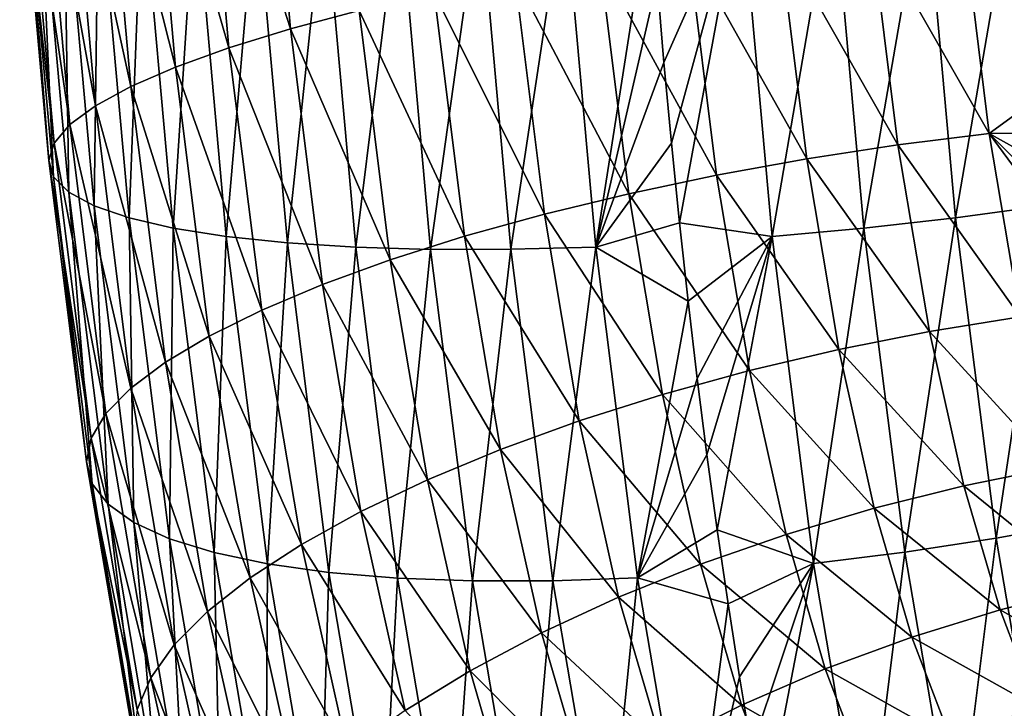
# Model space of a CAD drawing. Header units: millimetres. Extents: x -99 to 221, y -61 to 39.
# Tile 105 of 256: x 2.63 to 6.22, y -47.18 to -44.67. Entities that reach past the tile are written whole.
import ezdxf

# ---------------------------------------------------------------- set-up
doc = ezdxf.new("R2010")
doc.units = ezdxf.units.MM
doc.header["$LTSCALE"] = 33.374815
doc.layers.add('65', color=7, linetype='CONTINUOUS')
doc.layers.add('66', color=7, linetype='CONTINUOUS')

msp = doc.modelspace()

# ---------------------------------------------------------------- linework, layer by layer
at = {"layer": '65', "linetype": 'Continuous'}
for points in [[(5.7114, -45.4324, 2.555), (5.9337, -44.1471, 2.7398), (5.5982, -44.1733, 2.7523), (5.7114, -45.4324, 2.555)], [(6.0458, -45.3947, 2.5443), (5.9337, -44.1471, 2.7398), (5.7114, -45.4324, 2.555), (6.0458, -45.3947, 2.5443)], [(6.0458, -45.3947, 2.5443), (6.2653, -44.1164, 2.69), (5.9337, -44.1471, 2.7398), (6.0458, -45.3947, 2.5443)], [(6.3762, -45.3505, 2.4965), (6.2653, -44.1164, 2.69), (6.0458, -45.3947, 2.5443), (6.3762, -45.3505, 2.4965)], [(5.5982, -44.1733, 2.7523), (5.263, -44.1947, 2.7273), (5.377, -45.4631, 2.5286), (5.5982, -44.1733, 2.7523)], [(5.7114, -45.4324, 2.555), (5.5982, -44.1733, 2.7523), (5.377, -45.4631, 2.5286), (5.7114, -45.4324, 2.555)], [(4.9576, -44.5312, 2.6219), (4.983, -44.8293, 2.5776), (5.263, -44.1947, 2.7273), (4.9576, -44.5312, 2.6219)], [(4.983, -44.8293, 2.5776), (5.0103, -45.1233, 2.53), (5.263, -44.1947, 2.7273), (4.983, -44.8293, 2.5776)], [(5.0103, -45.1233, 2.53), (5.0396, -45.4132, 2.479), (5.263, -44.1947, 2.7273), (5.0103, -45.1233, 2.53)], [(5.263, -44.1947, 2.7273), (5.0396, -45.4132, 2.479), (5.377, -45.4631, 2.5286), (5.263, -44.1947, 2.7273)], [(6.1937, -46.5628, 2.2872), (6.3762, -45.3505, 2.4965), (6.0458, -45.3947, 2.5443), (6.1937, -46.5628, 2.2872)], [(6.5221, -46.5033, 2.2427), (6.3762, -45.3505, 2.4965), (6.1937, -46.5628, 2.2872), (6.5221, -46.5033, 2.2427)], [(5.8609, -46.6136, 2.2952), (6.0458, -45.3947, 2.5443), (5.7114, -45.4324, 2.555), (5.8609, -46.6136, 2.2952)], [(6.1937, -46.5628, 2.2872), (6.0458, -45.3947, 2.5443), (5.8609, -46.6136, 2.2952), (6.1937, -46.5628, 2.2872)], [(5.0396, -45.4132, 2.479), (5.0709, -45.699, 2.4246), (5.377, -45.4631, 2.5286), (5.0396, -45.4132, 2.479)], [(5.7114, -45.4324, 2.555), (5.377, -45.4631, 2.5286), (5.5279, -46.6551, 2.2665), (5.7114, -45.4324, 2.555)], [(5.8609, -46.6136, 2.2952), (5.7114, -45.4324, 2.555), (5.5279, -46.6551, 2.2665), (5.8609, -46.6136, 2.2952)], [(5.0709, -45.699, 2.4246), (5.1042, -45.9808, 2.3668), (5.377, -45.4631, 2.5286), (5.0709, -45.699, 2.4246)], [(5.1042, -45.9808, 2.3668), (5.1396, -46.2587, 2.3053), (5.377, -45.4631, 2.5286), (5.1042, -45.9808, 2.3668)], [(5.1396, -46.2587, 2.3053), (5.1771, -46.5326, 2.2403), (5.377, -45.4631, 2.5286), (5.1396, -46.2587, 2.3053)], [(5.377, -45.4631, 2.5286), (5.1771, -46.5326, 2.2403), (5.5279, -46.6551, 2.2665), (5.377, -45.4631, 2.5286)], [(6.3793, -47.6545, 1.9643), (6.5221, -46.5033, 2.2427), (6.1937, -46.5628, 2.2872), (6.3793, -47.6545, 1.9643)], [(5.1771, -46.5326, 2.2403), (5.2166, -46.8026, 2.1716), (5.5279, -46.6551, 2.2665), (5.1771, -46.5326, 2.2403)], [(6.049, -47.7201, 1.9679), (6.1937, -46.5628, 2.2872), (5.8609, -46.6136, 2.2952), (6.049, -47.7201, 1.9679)], [(6.3793, -47.6545, 1.9643), (6.1937, -46.5628, 2.2872), (6.049, -47.7201, 1.9679), (6.3793, -47.6545, 1.9643)], [(5.8609, -46.6136, 2.2952), (5.5279, -46.6551, 2.2665), (5.7181, -47.7736, 1.9357), (5.8609, -46.6136, 2.2952)], [(6.049, -47.7201, 1.9679), (5.8609, -46.6136, 2.2952), (5.7181, -47.7736, 1.9357), (6.049, -47.7201, 1.9679)], [(5.2166, -46.8026, 2.1716), (5.2583, -47.0688, 2.099), (5.5279, -46.6551, 2.2665), (5.2166, -46.8026, 2.1716)], [(5.2583, -47.0688, 2.099), (5.3022, -47.3311, 2.0227), (5.5279, -46.6551, 2.2665), (5.2583, -47.0688, 2.099)], [(5.3022, -47.3311, 2.0227), (5.3484, -47.5896, 1.9424), (5.5279, -46.6551, 2.2665), (5.3022, -47.3311, 2.0227)], [(5.5279, -46.6551, 2.2665), (5.3484, -47.5896, 1.9424), (5.7181, -47.7736, 1.9357), (5.5279, -46.6551, 2.2665)]]:
    msp.add_3dface(points, dxfattribs=at)
at = {"layer": '66', "linetype": 'Continuous'}
for points in [[(3.6213, -44.7059, -2.5265), (3.3031, -43.7142, -2.1193), (3.5291, -43.666, -2.3643), (3.6213, -44.7059, -2.5265)], [(3.6213, -44.7059, -2.5265), (3.5291, -43.666, -2.3643), (3.8718, -44.639, -2.7414), (3.6213, -44.7059, -2.5265)], [(3.3973, -44.7749, -2.2847), (3.1064, -43.7632, -1.8504), (3.3031, -43.7142, -2.1193), (3.3973, -44.7749, -2.2847)], [(3.3973, -44.7749, -2.2847), (3.3031, -43.7142, -2.1193), (3.6213, -44.7059, -2.5265), (3.3973, -44.7749, -2.2847)], [(3.2026, -44.8453, -2.0191), (2.9415, -43.8126, -1.5609), (3.1064, -43.7632, -1.8504), (3.2026, -44.8453, -2.0191)], [(3.2026, -44.8453, -2.0191), (3.1064, -43.7632, -1.8504), (3.3973, -44.7749, -2.2847), (3.2026, -44.8453, -2.0191)], [(3.0397, -44.9161, -1.733), (2.8104, -43.8616, -1.2546), (2.9415, -43.8126, -1.5609), (3.0397, -44.9161, -1.733)], [(3.0397, -44.9161, -1.733), (2.9415, -43.8126, -1.5609), (3.2026, -44.8453, -2.0191), (3.0397, -44.9161, -1.733)], [(2.9106, -44.9865, -1.4301), (2.7148, -43.9098, -0.9353), (2.8104, -43.8616, -1.2546), (2.9106, -44.9865, -1.4301)], [(2.9106, -44.9865, -1.4301), (2.8104, -43.8616, -1.2546), (3.0397, -44.9161, -1.733), (2.9106, -44.9865, -1.4301)], [(2.8169, -45.0555, -1.1141), (2.6559, -43.9564, -0.6071), (2.7148, -43.9098, -0.9353), (2.8169, -45.0555, -1.1141)], [(2.8169, -45.0555, -1.1141), (2.7148, -43.9098, -0.9353), (2.9106, -44.9865, -1.4301), (2.8169, -45.0555, -1.1141)], [(2.7599, -45.1224, -0.789), (2.6344, -44.0008, -0.2739), (2.6559, -43.9564, -0.6071), (2.7599, -45.1224, -0.789)], [(2.7599, -45.1224, -0.789), (2.6559, -43.9564, -0.6071), (2.8169, -45.0555, -1.1141), (2.7599, -45.1224, -0.789)], [(2.7402, -45.1861, -0.4589), (2.6344, -44.0008, -0.2739), (2.7599, -45.1224, -0.789), (2.7402, -45.1861, -0.4589)], [(2.7402, -45.1861, -0.4589), (2.6506, -44.0426, 0.0598), (2.6344, -44.0008, -0.2739), (2.7402, -45.1861, -0.4589)], [(2.7581, -45.246, -0.128), (2.6506, -44.0426, 0.0598), (2.7402, -45.1861, -0.4589), (2.7581, -45.246, -0.128)], [(2.7581, -45.246, -0.128), (2.7043, -44.0812, 0.39), (2.6506, -44.0426, 0.0598), (2.7581, -45.246, -0.128)], [(2.8134, -45.3013, 0.1996), (2.7043, -44.0812, 0.39), (2.7581, -45.246, -0.128), (2.8134, -45.3013, 0.1996)], [(2.8134, -45.3013, 0.1996), (2.7948, -44.1161, 0.7125), (2.7043, -44.0812, 0.39), (2.8134, -45.3013, 0.1996)], [(2.9054, -45.3513, 0.5196), (2.9211, -44.1469, 1.0232), (2.7948, -44.1161, 0.7125), (2.9054, -45.3513, 0.5196)], [(2.9054, -45.3513, 0.5196), (2.7948, -44.1161, 0.7125), (2.8134, -45.3013, 0.1996), (2.9054, -45.3513, 0.5196)], [(3.0329, -45.3954, 0.8282), (2.9211, -44.1469, 1.0232), (2.9054, -45.3513, 0.5196), (3.0329, -45.3954, 0.8282)], [(3.0329, -45.3954, 0.8282), (3.0814, -44.1731, 1.3182), (2.9211, -44.1469, 1.0232), (3.0329, -45.3954, 0.8282)], [(3.1943, -45.433, 1.1214), (3.0814, -44.1731, 1.3182), (3.0329, -45.3954, 0.8282), (3.1943, -45.433, 1.1214)], [(3.1943, -45.433, 1.1214), (3.2737, -44.1945, 1.5938), (3.0814, -44.1731, 1.3182), (3.1943, -45.433, 1.1214)], [(3.3875, -45.4636, 1.3955), (3.2737, -44.1945, 1.5938), (3.1943, -45.433, 1.1214), (3.3875, -45.4636, 1.3955)], [(3.3875, -45.4636, 1.3955), (3.4957, -44.2108, 1.8465), (3.2737, -44.1945, 1.5938), (3.3875, -45.4636, 1.3955)], [(3.6102, -45.4868, 1.647), (3.4957, -44.2108, 1.8465), (3.3875, -45.4636, 1.3955), (3.6102, -45.4868, 1.647)], [(3.6102, -45.4868, 1.647), (3.7446, -44.2217, 2.0731), (3.4957, -44.2108, 1.8465), (3.6102, -45.4868, 1.647)], [(3.8596, -45.5024, 1.8728), (3.7446, -44.2217, 2.0731), (3.6102, -45.4868, 1.647), (3.8596, -45.5024, 1.8728)], [(3.8596, -45.5024, 1.8728), (4.0172, -44.2272, 2.2708), (3.7446, -44.2217, 2.0731), (3.8596, -45.5024, 1.8728)], [(4.1324, -45.5102, 2.0701), (4.0172, -44.2272, 2.2708), (3.8596, -45.5024, 1.8728), (4.1324, -45.5102, 2.0701)], [(4.1324, -45.5102, 2.0701), (4.31, -44.2271, 2.437), (4.0172, -44.2272, 2.2708), (4.1324, -45.5102, 2.0701)], [(4.4253, -45.51, 2.2363), (4.31, -44.2271, 2.437), (4.1324, -45.5102, 2.0701), (4.4253, -45.51, 2.2363)], [(4.4253, -45.51, 2.2363), (4.6195, -44.2216, 2.5698), (4.31, -44.2271, 2.437), (4.4253, -45.51, 2.2363)], [(4.7345, -45.5019, 2.3694), (4.6195, -44.2216, 2.5698), (4.4253, -45.51, 2.2363), (4.7345, -45.5019, 2.3694)], [(4.7345, -45.5019, 2.3694), (4.9341, -44.2288, 2.6629), (4.6195, -44.2216, 2.5698), (4.7345, -45.5019, 2.3694)], [(4.9576, -44.5312, 2.6219), (4.9341, -44.2288, 2.6629), (4.7345, -45.5019, 2.3694), (4.9576, -44.5312, 2.6219)], [(5.7364, -44.3279, -3.3424), (6.0707, -44.2971, -3.316), (6.1689, -45.0881, -3.4897), (5.7364, -44.3279, -3.3424)], [(6.0707, -44.2971, -3.316), (6.4712, -44.8682, -3.3784), (6.1689, -45.0881, -3.4897), (6.0707, -44.2971, -3.316)], [(6.4419, -44.6397, -3.3266), (6.4712, -44.8682, -3.3784), (6.0707, -44.2971, -3.316), (6.4419, -44.6397, -3.3266)], [(5.836, -45.1295, -3.5183), (5.4019, -44.3655, -3.3317), (5.7364, -44.3279, -3.3424), (5.836, -45.1295, -3.5183)], [(5.836, -45.1295, -3.5183), (5.7364, -44.3279, -3.3424), (6.1689, -45.0881, -3.4897), (5.836, -45.1295, -3.5183)], [(5.5032, -45.1803, -3.5104), (5.0715, -44.4097, -3.2839), (5.4019, -44.3655, -3.3317), (5.5032, -45.1803, -3.5104)], [(5.5032, -45.1803, -3.5104), (5.4019, -44.3655, -3.3317), (5.836, -45.1295, -3.5183), (5.5032, -45.1803, -3.5104)], [(5.1747, -45.2398, -3.4659), (4.7493, -44.4598, -3.1997), (5.0715, -44.4097, -3.2839), (5.1747, -45.2398, -3.4659)], [(5.1747, -45.2398, -3.4659), (5.0715, -44.4097, -3.2839), (5.5032, -45.1803, -3.5104), (5.1747, -45.2398, -3.4659)], [(4.8547, -45.3073, -3.3854), (4.4394, -44.5152, -3.0801), (4.7493, -44.4598, -3.1997), (4.8547, -45.3073, -3.3854)], [(4.8547, -45.3073, -3.3854), (4.7493, -44.4598, -3.1997), (5.1747, -45.2398, -3.4659), (4.8547, -45.3073, -3.3854)], [(4.5473, -45.3819, -3.27), (4.1457, -44.5752, -2.9267), (4.4394, -44.5152, -3.0801), (4.5473, -45.3819, -3.27)], [(4.5473, -45.3819, -3.27), (4.4394, -44.5152, -3.0801), (4.8547, -45.3073, -3.3854), (4.5473, -45.3819, -3.27)], [(4.983, -44.8293, 2.5776), (4.9576, -44.5312, 2.6219), (4.7345, -45.5019, 2.3694), (4.983, -44.8293, 2.5776)], [(4.2562, -45.4626, -3.1211), (3.8718, -44.639, -2.7414), (4.1457, -44.5752, -2.9267), (4.2562, -45.4626, -3.1211)], [(4.2562, -45.4626, -3.1211), (4.1457, -44.5752, -2.9267), (4.5473, -45.3819, -3.27), (4.2562, -45.4626, -3.1211)], [(3.9852, -45.5485, -2.9406), (3.6213, -44.7059, -2.5265), (3.8718, -44.639, -2.7414), (3.9852, -45.5485, -2.9406)], [(3.9852, -45.5485, -2.9406), (3.8718, -44.639, -2.7414), (4.2562, -45.4626, -3.1211), (3.9852, -45.5485, -2.9406)], [(3.7377, -45.6385, -2.7307), (3.3973, -44.7749, -2.2847), (3.6213, -44.7059, -2.5265), (3.7377, -45.6385, -2.7307)], [(3.7377, -45.6385, -2.7307), (3.6213, -44.7059, -2.5265), (3.9852, -45.5485, -2.9406), (3.7377, -45.6385, -2.7307)], [(3.5168, -45.7314, -2.4941), (3.2026, -44.8453, -2.0191), (3.3973, -44.7749, -2.2847), (3.5168, -45.7314, -2.4941)], [(3.5168, -45.7314, -2.4941), (3.3973, -44.7749, -2.2847), (3.7377, -45.6385, -2.7307), (3.5168, -45.7314, -2.4941)], [(3.3253, -45.8261, -2.2338), (3.0397, -44.9161, -1.733), (3.2026, -44.8453, -2.0191), (3.3253, -45.8261, -2.2338)], [(3.3253, -45.8261, -2.2338), (3.2026, -44.8453, -2.0191), (3.5168, -45.7314, -2.4941), (3.3253, -45.8261, -2.2338)], [(5.0103, -45.1233, 2.53), (4.983, -44.8293, 2.5776), (4.7345, -45.5019, 2.3694), (5.0103, -45.1233, 2.53)], [(6.4712, -44.8682, -3.3784), (6.5018, -45.0858, -3.4324), (6.1689, -45.0881, -3.4897), (6.4712, -44.8682, -3.3784)], [(3.1655, -45.9213, -1.9531), (2.9106, -44.9865, -1.4301), (3.0397, -44.9161, -1.733), (3.1655, -45.9213, -1.9531)], [(3.1655, -45.9213, -1.9531), (3.0397, -44.9161, -1.733), (3.3253, -45.8261, -2.2338), (3.1655, -45.9213, -1.9531)], [(3.0396, -46.0159, -1.6554), (2.8169, -45.0555, -1.1141), (2.9106, -44.9865, -1.4301), (3.0396, -46.0159, -1.6554)], [(3.0396, -46.0159, -1.6554), (2.9106, -44.9865, -1.4301), (3.1655, -45.9213, -1.9531), (3.0396, -46.0159, -1.6554)], [(2.949, -46.1087, -1.3446), (2.7599, -45.1224, -0.789), (2.8169, -45.0555, -1.1141), (2.949, -46.1087, -1.3446)], [(2.949, -46.1087, -1.3446), (2.8169, -45.0555, -1.1141), (3.0396, -46.0159, -1.6554), (2.949, -46.1087, -1.3446)], [(5.836, -45.1295, -3.5183), (6.1689, -45.0881, -3.4897), (6.2814, -45.756, -3.6867), (5.836, -45.1295, -3.5183)], [(6.5018, -45.0858, -3.4324), (6.5336, -45.2923, -3.4883), (6.1689, -45.0881, -3.4897), (6.5018, -45.0858, -3.4324)], [(6.1689, -45.0881, -3.4897), (6.6003, -45.6732, -3.6051), (6.2814, -45.756, -3.6867), (6.1689, -45.0881, -3.4897)], [(6.5665, -45.4881, -3.5459), (6.6003, -45.6732, -3.6051), (6.1689, -45.0881, -3.4897), (6.5665, -45.4881, -3.5459)], [(6.5336, -45.2923, -3.4883), (6.5665, -45.4881, -3.5459), (6.1689, -45.0881, -3.4897), (6.5336, -45.2923, -3.4883)], [(2.895, -46.1985, -1.0246), (2.7402, -45.1861, -0.4589), (2.7599, -45.1224, -0.789), (2.895, -46.1985, -1.0246)], [(2.895, -46.1985, -1.0246), (2.7599, -45.1224, -0.789), (2.949, -46.1087, -1.3446), (2.895, -46.1985, -1.0246)], [(5.0396, -45.4132, 2.479), (5.0103, -45.1233, 2.53), (4.7345, -45.5019, 2.3694), (5.0396, -45.4132, 2.479)], [(5.9505, -45.8095, -3.7189), (5.5032, -45.1803, -3.5104), (5.836, -45.1295, -3.5183), (5.9505, -45.8095, -3.7189)], [(5.9505, -45.8095, -3.7189), (5.836, -45.1295, -3.5183), (6.2814, -45.756, -3.6867), (5.9505, -45.8095, -3.7189)], [(2.8782, -46.2842, -0.6993), (2.7402, -45.1861, -0.4589), (2.895, -46.1985, -1.0246), (2.8782, -46.2842, -0.6993)], [(2.8782, -46.2842, -0.6993), (2.7581, -45.246, -0.128), (2.7402, -45.1861, -0.4589), (2.8782, -46.2842, -0.6993)], [(5.6202, -45.8751, -3.7153), (5.1747, -45.2398, -3.4659), (5.5032, -45.1803, -3.5104), (5.6202, -45.8751, -3.7153)], [(5.6202, -45.8751, -3.7153), (5.5032, -45.1803, -3.5104), (5.9505, -45.8095, -3.7189), (5.6202, -45.8751, -3.7153)], [(2.8989, -46.3647, -0.373), (2.7581, -45.246, -0.128), (2.8782, -46.2842, -0.6993), (2.8989, -46.3647, -0.373)], [(2.8989, -46.3647, -0.373), (2.8134, -45.3013, 0.1996), (2.7581, -45.246, -0.128), (2.8989, -46.3647, -0.373)], [(5.2947, -45.9519, -3.6759), (4.8547, -45.3073, -3.3854), (5.1747, -45.2398, -3.4659), (5.2947, -45.9519, -3.6759)], [(5.2947, -45.9519, -3.6759), (5.1747, -45.2398, -3.4659), (5.6202, -45.8751, -3.7153), (5.2947, -45.9519, -3.6759)], [(2.9567, -46.439, -0.0497), (2.8134, -45.3013, 0.1996), (2.8989, -46.3647, -0.373), (2.9567, -46.439, -0.0497)], [(2.9567, -46.439, -0.0497), (2.9054, -45.3513, 0.5196), (2.8134, -45.3013, 0.1996), (2.9567, -46.439, -0.0497)], [(4.978, -46.0389, -3.6012), (4.5473, -45.3819, -3.27), (4.8547, -45.3073, -3.3854), (4.978, -46.0389, -3.6012)], [(4.978, -46.0389, -3.6012), (4.8547, -45.3073, -3.3854), (5.2947, -45.9519, -3.6759), (4.978, -46.0389, -3.6012)], [(3.0509, -46.5061, 0.2666), (3.0329, -45.3954, 0.8282), (2.9054, -45.3513, 0.5196), (3.0509, -46.5061, 0.2666)], [(3.0509, -46.5061, 0.2666), (2.9054, -45.3513, 0.5196), (2.9567, -46.439, -0.0497), (3.0509, -46.5061, 0.2666)], [(3.1804, -46.5653, 0.5718), (3.0329, -45.3954, 0.8282), (3.0509, -46.5061, 0.2666), (3.1804, -46.5653, 0.5718)], [(3.1804, -46.5653, 0.5718), (3.1943, -45.433, 1.1214), (3.0329, -45.3954, 0.8282), (3.1804, -46.5653, 0.5718)], [(4.6743, -46.1351, -3.4922), (4.2562, -45.4626, -3.1211), (4.5473, -45.3819, -3.27), (4.6743, -46.1351, -3.4922)], [(4.6743, -46.1351, -3.4922), (4.5473, -45.3819, -3.27), (4.978, -46.0389, -3.6012), (4.6743, -46.1351, -3.4922)], [(3.3435, -46.6157, 0.8621), (3.1943, -45.433, 1.1214), (3.1804, -46.5653, 0.5718), (3.3435, -46.6157, 0.8621)], [(3.3435, -46.6157, 0.8621), (3.3875, -45.4636, 1.3955), (3.1943, -45.433, 1.1214), (3.3435, -46.6157, 0.8621)], [(5.0709, -45.699, 2.4246), (5.0396, -45.4132, 2.479), (4.7345, -45.5019, 2.3694), (5.0709, -45.699, 2.4246)], [(3.5382, -46.6567, 1.1338), (3.3875, -45.4636, 1.3955), (3.3435, -46.6157, 0.8621), (3.5382, -46.6567, 1.1338)], [(3.5382, -46.6567, 1.1338), (3.6102, -45.4868, 1.647), (3.3875, -45.4636, 1.3955), (3.5382, -46.6567, 1.1338)], [(4.3872, -46.2392, -3.3501), (3.9852, -45.5485, -2.9406), (4.2562, -45.4626, -3.1211), (4.3872, -46.2392, -3.3501)], [(4.3872, -46.2392, -3.3501), (4.2562, -45.4626, -3.1211), (4.6743, -46.1351, -3.4922), (4.3872, -46.2392, -3.3501)], [(3.7619, -46.6878, 1.3835), (3.6102, -45.4868, 1.647), (3.5382, -46.6567, 1.1338), (3.7619, -46.6878, 1.3835)], [(3.7619, -46.6878, 1.3835), (3.8596, -45.5024, 1.8728), (3.6102, -45.4868, 1.647), (3.7619, -46.6878, 1.3835)], [(4.012, -46.7086, 1.6081), (3.8596, -45.5024, 1.8728), (3.7619, -46.6878, 1.3835), (4.012, -46.7086, 1.6081)], [(4.012, -46.7086, 1.6081), (4.1324, -45.5102, 2.0701), (3.8596, -45.5024, 1.8728), (4.012, -46.7086, 1.6081)], [(4.2852, -46.7189, 1.8047), (4.1324, -45.5102, 2.0701), (4.012, -46.7086, 1.6081), (4.2852, -46.7189, 1.8047)], [(4.2852, -46.7189, 1.8047), (4.4253, -45.51, 2.2363), (4.1324, -45.5102, 2.0701), (4.2852, -46.7189, 1.8047)], [(4.5781, -46.7186, 1.9709), (4.4253, -45.51, 2.2363), (4.2852, -46.7189, 1.8047), (4.5781, -46.7186, 1.9709)], [(4.5781, -46.7186, 1.9709), (4.7345, -45.5019, 2.3694), (4.4253, -45.51, 2.2363), (4.5781, -46.7186, 1.9709)], [(4.887, -46.7075, 2.1045), (4.7345, -45.5019, 2.3694), (4.5781, -46.7186, 1.9709), (4.887, -46.7075, 2.1045)], [(4.887, -46.7075, 2.1045), (5.0709, -45.699, 2.4246), (4.7345, -45.5019, 2.3694), (4.887, -46.7075, 2.1045)], [(4.1205, -46.35, -3.1769), (3.7377, -45.6385, -2.7307), (3.9852, -45.5485, -2.9406), (4.1205, -46.35, -3.1769)], [(4.1205, -46.35, -3.1769), (3.9852, -45.5485, -2.9406), (4.3872, -46.2392, -3.3501), (4.1205, -46.35, -3.1769)], [(3.8775, -46.4659, -2.9747), (3.5168, -45.7314, -2.4941), (3.7377, -45.6385, -2.7307), (3.8775, -46.4659, -2.9747)], [(3.8775, -46.4659, -2.9747), (3.7377, -45.6385, -2.7307), (4.1205, -46.35, -3.1769), (3.8775, -46.4659, -2.9747)], [(5.1042, -45.9808, 2.3668), (5.0709, -45.699, 2.4246), (4.887, -46.7075, 2.1045), (5.1042, -45.9808, 2.3668)], [(3.6612, -46.5857, -2.7461), (3.3253, -45.8261, -2.2338), (3.5168, -45.7314, -2.4941), (3.6612, -46.5857, -2.7461)], [(3.6612, -46.5857, -2.7461), (3.5168, -45.7314, -2.4941), (3.8775, -46.4659, -2.9747), (3.6612, -46.5857, -2.7461)], [(5.9505, -45.8095, -3.7189), (6.2814, -45.756, -3.6867), (6.4038, -46.3049, -3.8991), (5.9505, -45.8095, -3.7189)], [(3.4743, -46.7076, -2.4939), (3.1655, -45.9213, -1.9531), (3.3253, -45.8261, -2.2338), (3.4743, -46.7076, -2.4939)], [(3.4743, -46.7076, -2.4939), (3.3253, -45.8261, -2.2338), (3.6612, -46.5857, -2.7461), (3.4743, -46.7076, -2.4939)], [(6.0759, -46.3718, -3.9366), (5.6202, -45.8751, -3.7153), (5.9505, -45.8095, -3.7189), (6.0759, -46.3718, -3.9366)], [(6.0759, -46.3718, -3.9366), (5.9505, -45.8095, -3.7189), (6.4038, -46.3049, -3.8991), (6.0759, -46.3718, -3.9366)], [(5.7492, -46.4537, -3.9393), (5.2947, -45.9519, -3.6759), (5.6202, -45.8751, -3.7153), (5.7492, -46.4537, -3.9393)], [(5.7492, -46.4537, -3.9393), (5.6202, -45.8751, -3.7153), (6.0759, -46.3718, -3.9366), (5.7492, -46.4537, -3.9393)], [(3.3193, -46.8304, -2.2213), (3.0396, -46.0159, -1.6554), (3.1655, -45.9213, -1.9531), (3.3193, -46.8304, -2.2213)], [(3.3193, -46.8304, -2.2213), (3.1655, -45.9213, -1.9531), (3.4743, -46.7076, -2.4939), (3.3193, -46.8304, -2.2213)], [(5.428, -46.5496, -3.9074), (4.978, -46.0389, -3.6012), (5.2947, -45.9519, -3.6759), (5.428, -46.5496, -3.9074)], [(5.428, -46.5496, -3.9074), (5.2947, -45.9519, -3.6759), (5.7492, -46.4537, -3.9393), (5.428, -46.5496, -3.9074)], [(5.1396, -46.2587, 2.3053), (5.1042, -45.9808, 2.3668), (4.887, -46.7075, 2.1045), (5.1396, -46.2587, 2.3053)], [(3.198, -46.9522, -1.9317), (2.949, -46.1087, -1.3446), (3.0396, -46.0159, -1.6554), (3.198, -46.9522, -1.9317)], [(3.198, -46.9522, -1.9317), (3.0396, -46.0159, -1.6554), (3.3193, -46.8304, -2.2213), (3.198, -46.9522, -1.9317)], [(5.1162, -46.6582, -3.8411), (4.6743, -46.1351, -3.4922), (4.978, -46.0389, -3.6012), (5.1162, -46.6582, -3.8411)], [(5.1162, -46.6582, -3.8411), (4.978, -46.0389, -3.6012), (5.428, -46.5496, -3.9074), (5.1162, -46.6582, -3.8411)], [(3.1121, -47.0718, -1.6288), (2.895, -46.1985, -1.0246), (2.949, -46.1087, -1.3446), (3.1121, -47.0718, -1.6288)], [(3.1121, -47.0718, -1.6288), (2.949, -46.1087, -1.3446), (3.198, -46.9522, -1.9317), (3.1121, -47.0718, -1.6288)], [(4.8178, -46.7782, -3.7414), (4.3872, -46.2392, -3.3501), (4.6743, -46.1351, -3.4922), (4.8178, -46.7782, -3.7414)], [(4.8178, -46.7782, -3.7414), (4.6743, -46.1351, -3.4922), (5.1162, -46.6582, -3.8411), (4.8178, -46.7782, -3.7414)], [(3.0626, -47.1874, -1.3164), (2.8782, -46.2842, -0.6993), (2.895, -46.1985, -1.0246), (3.0626, -47.1874, -1.3164)], [(3.0626, -47.1874, -1.3164), (2.895, -46.1985, -1.0246), (3.1121, -47.0718, -1.6288), (3.0626, -47.1874, -1.3164)], [(4.5365, -46.9081, -3.6094), (4.1205, -46.35, -3.1769), (4.3872, -46.2392, -3.3501), (4.5365, -46.9081, -3.6094)], [(4.5365, -46.9081, -3.6094), (4.3872, -46.2392, -3.3501), (4.8178, -46.7782, -3.7414), (4.5365, -46.9081, -3.6094)], [(5.1771, -46.5326, 2.2403), (5.1396, -46.2587, 2.3053), (4.887, -46.7075, 2.1045), (5.1771, -46.5326, 2.2403)], [(3.05, -47.2977, -0.9985), (2.8782, -46.2842, -0.6993), (3.0626, -47.1874, -1.3164), (3.05, -47.2977, -0.9985)], [(3.05, -47.2977, -0.9985), (2.8989, -46.3647, -0.373), (2.8782, -46.2842, -0.6993), (3.05, -47.2977, -0.9985)], [(6.0759, -46.3718, -3.9366), (6.4038, -46.3049, -3.8991), (6.5318, -46.743, -4.1186), (6.0759, -46.3718, -3.9366)], [(3.0746, -47.4014, -0.679), (2.8989, -46.3647, -0.373), (3.05, -47.2977, -0.9985), (3.0746, -47.4014, -0.679)], [(3.0746, -47.4014, -0.679), (2.9567, -46.439, -0.0497), (2.8989, -46.3647, -0.373), (3.0746, -47.4014, -0.679)], [(4.2759, -47.0462, -3.4469), (3.8775, -46.4659, -2.9747), (4.1205, -46.35, -3.1769), (4.2759, -47.0462, -3.4469)], [(4.2759, -47.0462, -3.4469), (4.1205, -46.35, -3.1769), (4.5365, -46.9081, -3.6094), (4.2759, -47.0462, -3.4469)], [(6.208, -46.8241, -4.1634), (5.7492, -46.4537, -3.9393), (6.0759, -46.3718, -3.9366), (6.208, -46.8241, -4.1634)], [(6.208, -46.8241, -4.1634), (6.0759, -46.3718, -3.9366), (6.5318, -46.743, -4.1186), (6.208, -46.8241, -4.1634)], [(3.1361, -47.497, -0.362), (2.9567, -46.439, -0.0497), (3.0746, -47.4014, -0.679), (3.1361, -47.497, -0.362)], [(3.1361, -47.497, -0.362), (3.0509, -46.5061, 0.2666), (2.9567, -46.439, -0.0497), (3.1361, -47.497, -0.362)], [(4.0392, -47.1909, -3.2559), (3.6612, -46.5857, -2.7461), (3.8775, -46.4659, -2.9747), (4.0392, -47.1909, -3.2559)], [(4.0392, -47.1909, -3.2559), (3.8775, -46.4659, -2.9747), (4.2759, -47.0462, -3.4469), (4.0392, -47.1909, -3.2559)], [(5.8865, -46.9235, -4.1751), (5.428, -46.5496, -3.9074), (5.7492, -46.4537, -3.9393), (5.8865, -46.9235, -4.1751)], [(5.8865, -46.9235, -4.1751), (5.7492, -46.4537, -3.9393), (6.208, -46.8241, -4.1634), (5.8865, -46.9235, -4.1751)], [(3.2337, -47.5833, -0.0515), (3.1804, -46.5653, 0.5718), (3.0509, -46.5061, 0.2666), (3.2337, -47.5833, -0.0515)], [(3.2337, -47.5833, -0.0515), (3.0509, -46.5061, 0.2666), (3.1361, -47.497, -0.362), (3.2337, -47.5833, -0.0515)], [(5.2166, -46.8026, 2.1716), (5.1771, -46.5326, 2.2403), (4.887, -46.7075, 2.1045), (5.2166, -46.8026, 2.1716)], [(5.5711, -47.0397, -4.1536), (5.1162, -46.6582, -3.8411), (5.428, -46.5496, -3.9074), (5.5711, -47.0397, -4.1536)], [(5.5711, -47.0397, -4.1536), (5.428, -46.5496, -3.9074), (5.8865, -46.9235, -4.1751), (5.5711, -47.0397, -4.1536)], [(3.3661, -47.6594, 0.2486), (3.1804, -46.5653, 0.5718), (3.2337, -47.5833, -0.0515), (3.3661, -47.6594, 0.2486)], [(3.3661, -47.6594, 0.2486), (3.3435, -46.6157, 0.8621), (3.1804, -46.5653, 0.5718), (3.3661, -47.6594, 0.2486)], [(3.8295, -47.3402, -3.0388), (3.4743, -46.7076, -2.4939), (3.6612, -46.5857, -2.7461), (3.8295, -47.3402, -3.0388)], [(3.8295, -47.3402, -3.0388), (3.6612, -46.5857, -2.7461), (4.0392, -47.1909, -3.2559), (3.8295, -47.3402, -3.0388)], [(3.5317, -47.7242, 0.5346), (3.3435, -46.6157, 0.8621), (3.3661, -47.6594, 0.2486), (3.5317, -47.7242, 0.5346)], [(3.5317, -47.7242, 0.5346), (3.5382, -46.6567, 1.1338), (3.3435, -46.6157, 0.8621), (3.5317, -47.7242, 0.5346)], [(3.7284, -47.7768, 0.8028), (3.5382, -46.6567, 1.1338), (3.5317, -47.7242, 0.5346), (3.7284, -47.7768, 0.8028)], [(3.7284, -47.7768, 0.8028), (3.7619, -46.6878, 1.3835), (3.5382, -46.6567, 1.1338), (3.7284, -47.7768, 0.8028)], [(5.266, -47.1714, -4.0991), (4.8178, -46.7782, -3.7414), (5.1162, -46.6582, -3.8411), (5.266, -47.1714, -4.0991)], [(5.266, -47.1714, -4.0991), (5.1162, -46.6582, -3.8411), (5.5711, -47.0397, -4.1536), (5.266, -47.1714, -4.0991)], [(3.9537, -47.8168, 1.0499), (3.7619, -46.6878, 1.3835), (3.7284, -47.7768, 0.8028), (3.9537, -47.8168, 1.0499)], [(3.9537, -47.8168, 1.0499), (4.012, -46.7086, 1.6081), (3.7619, -46.6878, 1.3835), (3.9537, -47.8168, 1.0499)], [(3.6494, -47.4923, -2.7983), (3.3193, -46.8304, -2.2213), (3.4743, -46.7076, -2.4939), (3.6494, -47.4923, -2.7983)], [(3.6494, -47.4923, -2.7983), (3.4743, -46.7076, -2.4939), (3.8295, -47.3402, -3.0388), (3.6494, -47.4923, -2.7983)], [(4.2049, -47.8435, 1.2727), (4.012, -46.7086, 1.6081), (3.9537, -47.8168, 1.0499), (4.2049, -47.8435, 1.2727)], [(4.2049, -47.8435, 1.2727), (4.2852, -46.7189, 1.8047), (4.012, -46.7086, 1.6081), (4.2049, -47.8435, 1.2727)], [(4.4786, -47.8566, 1.4684), (4.2852, -46.7189, 1.8047), (4.2049, -47.8435, 1.2727), (4.4786, -47.8566, 1.4684)], [(4.4786, -47.8566, 1.4684), (4.5781, -46.7186, 1.9709), (4.2852, -46.7189, 1.8047), (4.4786, -47.8566, 1.4684)], [(4.7715, -47.8559, 1.6346), (4.5781, -46.7186, 1.9709), (4.4786, -47.8566, 1.4684), (4.7715, -47.8559, 1.6346)], [(4.7715, -47.8559, 1.6346), (4.887, -46.7075, 2.1045), (4.5781, -46.7186, 1.9709), (4.7715, -47.8559, 1.6346)], [(5.0798, -47.8415, 1.7692), (4.887, -46.7075, 2.1045), (4.7715, -47.8559, 1.6346), (5.0798, -47.8415, 1.7692)], [(5.0798, -47.8415, 1.7692), (5.2166, -46.8026, 2.1716), (4.887, -46.7075, 2.1045), (5.0798, -47.8415, 1.7692)], [(6.208, -46.8241, -4.1634), (6.5318, -46.743, -4.1186), (6.6618, -47.0836, -4.3388), (6.208, -46.8241, -4.1634)], [(4.975, -47.3169, -4.0124), (4.5365, -46.9081, -3.6094), (4.8178, -46.7782, -3.7414), (4.975, -47.3169, -4.0124)], [(4.975, -47.3169, -4.0124), (4.8178, -46.7782, -3.7414), (5.266, -47.1714, -4.0991), (4.975, -47.3169, -4.0124)], [(5.2583, -47.0688, 2.099), (5.2166, -46.8026, 2.1716), (5.0798, -47.8415, 1.7692), (5.2583, -47.0688, 2.099)], [(3.5011, -47.6453, -2.5375), (3.198, -46.9522, -1.9317), (3.3193, -46.8304, -2.2213), (3.5011, -47.6453, -2.5375)], [(3.5011, -47.6453, -2.5375), (3.3193, -46.8304, -2.2213), (3.6494, -47.4923, -2.7983), (3.5011, -47.6453, -2.5375)], [(6.3436, -47.1793, -4.3934), (5.8865, -46.9235, -4.1751), (6.208, -46.8241, -4.1634), (6.3436, -47.1793, -4.3934)], [(6.3436, -47.1793, -4.3934), (6.208, -46.8241, -4.1634), (6.6618, -47.0836, -4.3388), (6.3436, -47.1793, -4.3934)], [(4.7016, -47.4744, -3.8945), (4.2759, -47.0462, -3.4469), (4.5365, -46.9081, -3.6094), (4.7016, -47.4744, -3.8945)], [(4.7016, -47.4744, -3.8945), (4.5365, -46.9081, -3.6094), (4.975, -47.3169, -4.0124), (4.7016, -47.4744, -3.8945)], [(6.0287, -47.2964, -4.417), (5.5711, -47.0397, -4.1536), (5.8865, -46.9235, -4.1751), (6.0287, -47.2964, -4.417)], [(6.0287, -47.2964, -4.417), (5.8865, -46.9235, -4.1751), (6.3436, -47.1793, -4.3934), (6.0287, -47.2964, -4.417)], [(3.3866, -47.7972, -2.2597), (3.1121, -47.0718, -1.6288), (3.198, -46.9522, -1.9317), (3.3866, -47.7972, -2.2597)], [(3.3866, -47.7972, -2.2597), (3.198, -46.9522, -1.9317), (3.5011, -47.6453, -2.5375), (3.3866, -47.7972, -2.2597)], [(4.4495, -47.6418, -3.7469), (4.0392, -47.1909, -3.2559), (4.2759, -47.0462, -3.4469), (4.4495, -47.6418, -3.7469)], [(4.4495, -47.6418, -3.7469), (4.2759, -47.0462, -3.4469), (4.7016, -47.4744, -3.8945), (4.4495, -47.6418, -3.7469)], [(5.7212, -47.4335, -4.4094), (5.266, -47.1714, -4.0991), (5.5711, -47.0397, -4.1536), (5.7212, -47.4335, -4.4094)], [(5.7212, -47.4335, -4.4094), (5.5711, -47.0397, -4.1536), (6.0287, -47.2964, -4.417), (5.7212, -47.4335, -4.4094)], [(3.3072, -47.9462, -1.9683), (3.0626, -47.1874, -1.3164), (3.1121, -47.0718, -1.6288), (3.3072, -47.9462, -1.9683)], [(3.3072, -47.9462, -1.9683), (3.1121, -47.0718, -1.6288), (3.3866, -47.7972, -2.2597), (3.3072, -47.9462, -1.9683)], [(5.3022, -47.3311, 2.0227), (5.2583, -47.0688, 2.099), (5.0798, -47.8415, 1.7692), (5.3022, -47.3311, 2.0227)], [(5.4249, -47.5887, -4.3705), (4.975, -47.3169, -4.0124), (5.266, -47.1714, -4.0991), (5.4249, -47.5887, -4.3705)], [(5.4249, -47.5887, -4.3705), (5.266, -47.1714, -4.0991), (5.7212, -47.4335, -4.4094), (5.4249, -47.5887, -4.3705)], [(6.4798, -47.4553, -4.625), (6.0287, -47.2964, -4.417), (6.3436, -47.1793, -4.3934), (6.4798, -47.4553, -4.625)]]:
    msp.add_3dface(points, dxfattribs=at)

doc.saveas('drawing.dxf')
